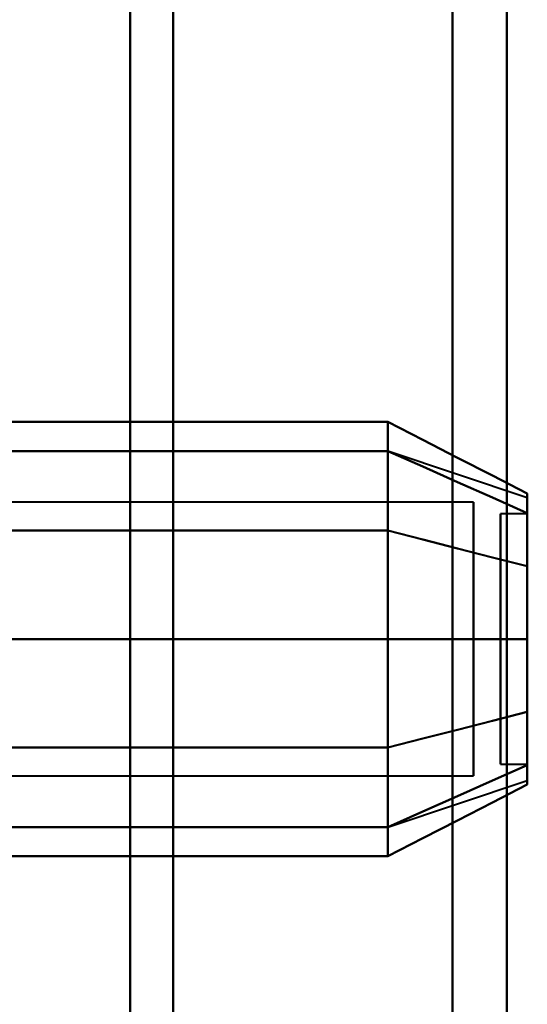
# Model space of a CAD drawing. Header units: millimetres. Extents: x -1352 to 2139, y -120 to 936.
# Tile 26 of 68: x -528 to -519, y 670 to 688. Entities that reach past the tile are written whole.
import ezdxf

# ---------------------------------------------------------------- set-up
doc = ezdxf.new("R2010")
doc.units = ezdxf.units.MM
doc.layers.add('G-IMPT', color=8, linetype='Continuous', lineweight=40)

# ---------------------------------------------------------------- blocks, each defined once
blk = doc.blocks.new('NEXA 400 CALQUES_dwg-748074-Avant')
at = {"layer": 'G-IMPT'}
for p, q in [((-526, 739.372), (-526, 638.372)), ((-526, 638.372), (-526, 739.372)), ((-525.198, 638.372), (-525.198, 738.781)), ((-525.198, 738.781), (-525.198, 638.372)), ((-520, 738.372), (-520, 638.372)), ((-520, 638.372), (-520, 738.372)), ((-518.99, 638.372), (-518.99, 737.746)), ((-518.99, 638.372), (-518.99, 737.746)), ((-518.99, 737.746), (-518.99, 638.372)), ((-518.99, 737.746), (-518.99, 638.372)), ((-521.189, 680.367), (-518.611, 679.508)), ((-519.611, 679.421), (-531.5, 679.421)), ((-519.611, 679.421), (-531.5, 679.421)), ((-519.611, 674.665), (-519.611, 679.421)), ((-519.611, 679.421), (-519.611, 674.665)), ((-519.611, 679.421), (-519.611, 675.598)), ((-519.611, 675.598), (-519.611, 679.421)), ((-518.611, 679.202), (-519.111, 679.202)), ((-518.611, 679.202), (-519.111, 679.202)), ((-519.111, 676.64), (-519.111, 679.202)), ((-519.111, 679.202), (-519.111, 676.64)), ((-519.111, 674.554), (-519.111, 679.202)), ((-519.111, 679.202), (-519.111, 674.554)), ((-519.111, 674.542), (-519.111, 679.191)), ((-519.111, 679.191), (-519.111, 674.542)), ((-518.611, 676.64), (-518.611, 679.202)), ((-518.611, 679.202), (-518.611, 676.64)), ((-518.611, 674.554), (-518.611, 679.202)), ((-518.611, 679.202), (-518.611, 674.554)), ((-518.611, 674.542), (-518.611, 679.191)), ((-518.611, 679.191), (-518.611, 674.542)), ((-519.611, 674.324), (-519.611, 679.079)), ((-519.611, 679.079), (-519.611, 674.324)), ((-519.611, 678.146), (-519.611, 674.324)), ((-519.611, 674.324), (-519.611, 678.146)), ((-519.111, 674.542), (-519.111, 677.104)), ((-519.111, 677.104), (-519.111, 674.542)), ((-518.611, 674.542), (-518.611, 677.104)), ((-518.611, 677.104), (-518.611, 674.542)), ((-519.111, 674.542), (-518.611, 674.542)), ((-519.111, 674.542), (-518.611, 674.542)), ((-531.5, 674.324), (-519.611, 674.324)), ((-531.5, 674.324), (-519.611, 674.324)), ((-521.189, 673.377), (-518.611, 674.237))]:
    blk.add_line(p, q, dxfattribs=at)
at = {"layer": 'G-IMPT', "flags": 128}
for points in [[(-531.204, 680.914), (-528.704, 680.914), (-526.204, 680.914), (-523.704, 680.914), (-521.204, 680.914)], [(-521.204, 680.914), (-523.704, 680.914), (-526.204, 680.914), (-528.704, 680.914), (-531.204, 680.914)], [(-521.204, 678.893), (-521.204, 679.398), (-521.204, 679.903), (-521.204, 680.409), (-521.204, 680.914)], [(-521.204, 680.914), (-520.556, 680.581), (-519.908, 680.248), (-519.259, 679.914), (-518.611, 679.581)], [(-518.611, 679.581), (-519.259, 679.914), (-519.908, 680.248), (-520.556, 680.581), (-521.204, 680.914)], [(-521.204, 680.914), (-521.204, 680.409), (-521.204, 679.903), (-521.204, 679.398), (-521.204, 678.893)], [(-521.204, 680.914), (-521.204, 680.409), (-521.204, 679.903), (-521.204, 679.398), (-521.204, 678.893)], [(-521.204, 678.893), (-521.204, 679.398), (-521.204, 679.903), (-521.204, 680.409), (-521.204, 680.914)], [(-531.204, 680.372), (-528.704, 680.372), (-526.204, 680.372), (-523.704, 680.372), (-521.204, 680.372)], [(-521.204, 680.372), (-523.704, 680.372), (-526.204, 680.372), (-528.704, 680.372), (-531.204, 680.372)], [(-531.204, 680.372), (-528.704, 680.372), (-526.204, 680.372), (-523.704, 680.372), (-521.204, 680.372)], [(-521.204, 680.372), (-523.704, 680.372), (-526.204, 680.372), (-528.704, 680.372), (-531.204, 680.372)], [(-521.204, 676.872), (-521.204, 677.747), (-521.204, 678.622), (-521.204, 679.497), (-521.204, 680.372)], [(-521.204, 680.372), (-520.556, 680.084), (-519.908, 679.795), (-519.259, 679.507), (-518.611, 679.218)], [(-518.611, 679.218), (-519.259, 679.507), (-519.908, 679.795), (-520.556, 680.084), (-521.204, 680.372)], [(-521.204, 680.372), (-520.556, 680.084), (-519.908, 679.795), (-519.259, 679.507), (-518.611, 679.218)], [(-518.611, 679.218), (-519.259, 679.507), (-519.908, 679.795), (-520.556, 680.084), (-521.204, 680.372)], [(-521.204, 680.372), (-521.204, 679.497), (-521.204, 678.622), (-521.204, 677.747), (-521.204, 676.872)], [(-521.204, 680.372), (-521.204, 679.497), (-521.204, 678.622), (-521.204, 677.747), (-521.204, 676.872)], [(-521.204, 676.872), (-521.204, 677.747), (-521.204, 678.622), (-521.204, 679.497), (-521.204, 680.372)], [(-531.204, 678.893), (-528.704, 678.893), (-526.204, 678.893), (-523.704, 678.893), (-521.204, 678.893)], [(-521.204, 678.893), (-523.704, 678.893), (-526.204, 678.893), (-528.704, 678.893), (-531.204, 678.893)], [(-531.204, 678.893), (-528.704, 678.893), (-526.204, 678.893), (-523.704, 678.893), (-521.204, 678.893)], [(-521.204, 678.893), (-523.704, 678.893), (-526.204, 678.893), (-528.704, 678.893), (-531.204, 678.893)], [(-521.204, 674.852), (-521.204, 675.862), (-521.204, 676.872), (-521.204, 677.883), (-521.204, 678.893)], [(-521.204, 678.893), (-520.556, 678.726), (-519.908, 678.56), (-519.259, 678.393), (-518.611, 678.227)], [(-518.611, 678.227), (-519.259, 678.393), (-519.908, 678.56), (-520.556, 678.726), (-521.204, 678.893)], [(-521.204, 678.893), (-520.556, 678.726), (-519.908, 678.56), (-519.259, 678.393), (-518.611, 678.227)], [(-518.611, 678.227), (-519.259, 678.393), (-519.908, 678.56), (-520.556, 678.726), (-521.204, 678.893)], [(-521.204, 678.893), (-521.204, 677.883), (-521.204, 676.872), (-521.204, 675.862), (-521.204, 674.852)], [(-521.204, 678.893), (-521.204, 677.883), (-521.204, 676.872), (-521.204, 675.862), (-521.204, 674.852)], [(-521.204, 674.852), (-521.204, 675.862), (-521.204, 676.872), (-521.204, 677.883), (-521.204, 678.893)], [(-521.204, 676.872), (-523.704, 676.872), (-526.204, 676.872), (-528.704, 676.872), (-531.204, 676.872)], [(-531.204, 676.872), (-528.704, 676.872), (-526.204, 676.872), (-523.704, 676.872), (-521.204, 676.872)], [(-521.204, 676.872), (-523.704, 676.872), (-526.204, 676.872), (-528.704, 676.872), (-531.204, 676.872)], [(-531.204, 676.872), (-528.704, 676.872), (-526.204, 676.872), (-523.704, 676.872), (-521.204, 676.872)], [(-518.611, 676.872), (-519.259, 676.872), (-519.908, 676.872), (-520.556, 676.872), (-521.204, 676.872)], [(-521.204, 676.872), (-521.204, 675.997), (-521.204, 675.122), (-521.204, 674.247), (-521.204, 673.372)], [(-521.204, 673.372), (-521.204, 674.247), (-521.204, 675.122), (-521.204, 675.997), (-521.204, 676.872)], [(-521.204, 676.872), (-520.556, 676.872), (-519.908, 676.872), (-519.259, 676.872), (-518.611, 676.872)], [(-518.611, 676.872), (-519.259, 676.872), (-519.908, 676.872), (-520.556, 676.872), (-521.204, 676.872)], [(-521.204, 676.872), (-520.556, 676.872), (-519.908, 676.872), (-519.259, 676.872), (-518.611, 676.872)], [(-521.204, 673.372), (-521.204, 674.247), (-521.204, 675.122), (-521.204, 675.997), (-521.204, 676.872)], [(-521.204, 676.872), (-521.204, 675.997), (-521.204, 675.122), (-521.204, 674.247), (-521.204, 673.372)], [(-521.204, 674.852), (-520.556, 675.018), (-519.908, 675.185), (-519.259, 675.351), (-518.611, 675.518)], [(-518.611, 675.518), (-519.259, 675.351), (-519.908, 675.185), (-520.556, 675.018), (-521.204, 674.852)], [(-521.204, 674.852), (-520.556, 675.018), (-519.908, 675.185), (-519.259, 675.351), (-518.611, 675.518)], [(-518.611, 675.518), (-519.259, 675.351), (-519.908, 675.185), (-520.556, 675.018), (-521.204, 674.852)], [(-531.204, 674.852), (-528.704, 674.852), (-526.204, 674.852), (-523.704, 674.852), (-521.204, 674.852)], [(-521.204, 674.852), (-523.704, 674.852), (-526.204, 674.852), (-528.704, 674.852), (-531.204, 674.852)], [(-531.204, 674.852), (-528.704, 674.852), (-526.204, 674.852), (-523.704, 674.852), (-521.204, 674.852)], [(-521.204, 674.852), (-523.704, 674.852), (-526.204, 674.852), (-528.704, 674.852), (-531.204, 674.852)], [(-521.204, 672.831), (-521.204, 673.336), (-521.204, 673.841), (-521.204, 674.346), (-521.204, 674.852)], [(-521.204, 674.852), (-521.204, 674.346), (-521.204, 673.841), (-521.204, 673.336), (-521.204, 672.831)], [(-521.204, 674.852), (-521.204, 674.346), (-521.204, 673.841), (-521.204, 673.336), (-521.204, 672.831)], [(-521.204, 672.831), (-521.204, 673.336), (-521.204, 673.841), (-521.204, 674.346), (-521.204, 674.852)], [(-521.204, 673.372), (-520.556, 673.661), (-519.908, 673.949), (-519.259, 674.238), (-518.611, 674.526)], [(-518.611, 674.526), (-519.259, 674.238), (-519.908, 673.949), (-520.556, 673.661), (-521.204, 673.372)], [(-521.204, 673.372), (-520.556, 673.661), (-519.908, 673.949), (-519.259, 674.238), (-518.611, 674.526)], [(-518.611, 674.526), (-519.259, 674.238), (-519.908, 673.949), (-520.556, 673.661), (-521.204, 673.372)], [(-518.611, 674.163), (-519.259, 673.83), (-519.908, 673.497), (-520.556, 673.164), (-521.204, 672.831)], [(-521.204, 672.831), (-520.556, 673.164), (-519.908, 673.497), (-519.259, 673.83), (-518.611, 674.163)], [(-531.204, 673.372), (-528.704, 673.372), (-526.204, 673.372), (-523.704, 673.372), (-521.204, 673.372)], [(-521.204, 673.372), (-523.704, 673.372), (-526.204, 673.372), (-528.704, 673.372), (-531.204, 673.372)], [(-531.204, 673.372), (-528.704, 673.372), (-526.204, 673.372), (-523.704, 673.372), (-521.204, 673.372)], [(-521.204, 673.372), (-523.704, 673.372), (-526.204, 673.372), (-528.704, 673.372), (-531.204, 673.372)], [(-521.204, 672.831), (-523.704, 672.831), (-526.204, 672.831), (-528.704, 672.831), (-531.204, 672.831)], [(-531.204, 672.831), (-528.704, 672.831), (-526.204, 672.831), (-523.704, 672.831), (-521.204, 672.831)]]:
    blk.add_lwpolyline(points, dxfattribs=at)
at = {"layer": 'G-IMPT'}
for points in [[(-518.611, 679.581), (-518.611, 679.532), (-518.611, 679.239), (-518.611, 678.611), (-518.611, 678.227)], [(-518.611, 678.227), (-518.611, 678.611), (-518.611, 679.238), (-518.611, 679.532), (-518.611, 679.581)], [(-518.611, 679.581), (-518.611, 679.535), (-518.611, 679.239), (-518.611, 678.605), (-518.611, 678.227)], [(-518.611, 678.227), (-518.611, 678.606), (-518.611, 679.24), (-518.611, 679.535), (-518.611, 679.581)], [(-518.611, 679.218), (-518.611, 679.411), (-518.611, 679.604), (-518.611, 679.411), (-518.611, 679.218)], [(-518.611, 679.218), (-518.611, 679.41), (-518.611, 679.508), (-518.611, 679.508)], [(-518.611, 679.508), (-518.611, 679.508), (-518.611, 679.41), (-518.611, 679.218)], [(-518.611, 676.872), (-518.611, 677.344), (-518.611, 678.238), (-518.611, 678.939), (-518.611, 679.218)], [(-518.611, 679.218), (-518.611, 678.939), (-518.611, 678.239), (-518.611, 677.345), (-518.611, 676.872)], [(-518.611, 679.218), (-518.611, 678.946), (-518.611, 678.239), (-518.611, 677.336), (-518.611, 676.872)], [(-518.611, 676.872), (-518.611, 677.336), (-518.611, 678.239), (-518.611, 678.946), (-518.611, 679.218)], [(-518.611, 678.227), (-518.611, 677.793), (-518.611, 676.873), (-518.611, 675.952), (-518.611, 675.518)], [(-518.611, 675.518), (-518.611, 675.951), (-518.611, 676.872), (-518.611, 677.793), (-518.611, 678.227)], [(-518.611, 678.227), (-518.611, 677.802), (-518.611, 676.872), (-518.611, 675.943), (-518.611, 675.518)], [(-518.611, 675.518), (-518.611, 675.943), (-518.611, 676.873), (-518.611, 677.802), (-518.611, 678.227)], [(-518.611, 676.872), (-518.611, 676.4), (-518.611, 675.506), (-518.611, 674.806), (-518.611, 674.526)], [(-518.611, 674.526), (-518.611, 674.805), (-518.611, 675.506), (-518.611, 676.4), (-518.611, 676.872)], [(-518.611, 674.526), (-518.611, 674.799), (-518.611, 675.506), (-518.611, 676.408), (-518.611, 676.872)], [(-518.611, 676.872), (-518.611, 676.408), (-518.611, 675.505), (-518.611, 674.798), (-518.611, 674.526)], [(-518.611, 675.518), (-518.611, 675.134), (-518.611, 674.506), (-518.611, 674.213), (-518.611, 674.163)], [(-518.611, 674.163), (-518.611, 674.213), (-518.611, 674.506), (-518.611, 675.134), (-518.611, 675.518)], [(-518.611, 675.518), (-518.611, 675.139), (-518.611, 674.505), (-518.611, 674.21), (-518.611, 674.163)], [(-518.611, 674.163), (-518.611, 674.21), (-518.611, 674.505), (-518.611, 675.139), (-518.611, 675.518)], [(-518.611, 674.526), (-518.611, 674.333), (-518.611, 674.14), (-518.611, 674.333), (-518.611, 674.526)], [(-518.611, 674.526), (-518.611, 674.334), (-518.611, 674.237), (-518.611, 674.237)], [(-518.611, 674.237), (-518.611, 674.237), (-518.611, 674.334), (-518.611, 674.526)]]:
    blk.add_open_spline(points, degree=3, dxfattribs=at)

msp = doc.modelspace()

# ---------------------------------------------------------------- block references
at = {"layer": 'G-IMPT'}
msp.add_blockref('NEXA 400 CALQUES_dwg-748074-Avant', (0, 0), dxfattribs=at)

doc.saveas('drawing.dxf')
